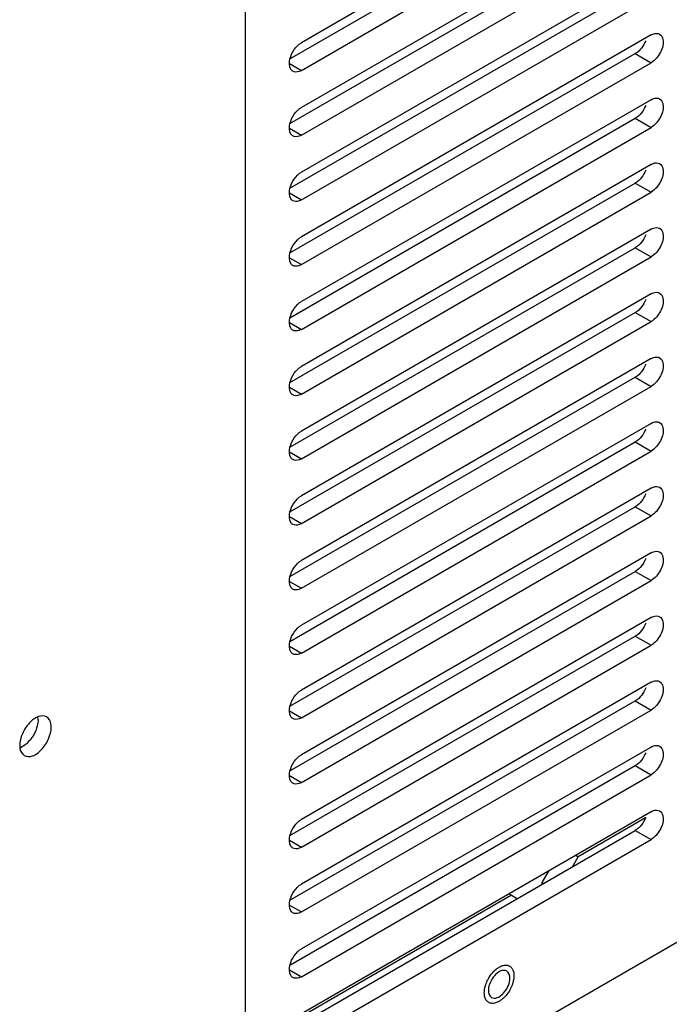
# Model space of a CAD drawing. Header units: inches. Extents: x 0 to 34, y 0 to 22.
# Tile 80 of 127: x 5.848 to 6.278, y 14.059 to 14.711. Entities that reach past the tile are written whole.
import ezdxf

# ---------------------------------------------------------------- set-up
doc = ezdxf.new("R2010")
doc.units = ezdxf.units.IN
doc.header["$LTSCALE"] = 1.87
doc.header["$MEASUREMENT"] = 0
doc.layers.get('0').update_dxf_attribs({"linetype": 'CONTINUOUS'})
doc.layers.add('02___PRT_ALL_AXES', color=7, linetype='CONTINUOUS')

msp = doc.modelspace()

# ---------------------------------------------------------------- linework, layer by layer
at = {"color": 3, "linetype": 'CONTINUOUS'}
for p, q in [((5.9975, 13.93947), (5.9975, 15.61825)), ((5.86005, 14.24747), (5.85992, 14.24925))]:
    msp.add_line(p, q, dxfattribs=at)
at = {"color": 7, "linetype": 'CONTINUOUS'}
for p, q in [((8.37425, 15.30737), (5.99715, 13.93487)), ((6.17353, 14.13113), (6.0296, 14.04803)), ((6.16535, 14.06084), (6.16365, 14.06002))]:
    msp.add_line(p, q, dxfattribs=at)
for centre, radius, start, end in [((6.17218, 14.07168), 0.01364, 120.02339, 122.84588), ((6.17536, 14.06559), 0.0199, 164.77005, 165.0667), ((6.17914, 14.0642), 0.02394, 150.9603, 152.88834)]:
    msp.add_arc(centre, radius, start, end, dxfattribs=at)
at = {"color": 3, "linetype": 'CONTINUOUS'}
for points, knots in [([(5.8657, 14.2492), (5.86415, 14.25009), (5.85934, 14.24981), (5.85373, 14.2452), (5.84931, 14.23851), (5.84787, 14.23303), (5.84787, 14.23039)], [0, 0, 0, 0, 0.183582, 0.435209, 0.72843, 1, 1, 1, 1]), ([(5.86005, 14.24747), (5.86005, 14.24609), (5.85919, 14.24019), (5.85594, 14.2347), (5.8526, 14.23162)], [0, 0, 0, 0, 0.232562, 1, 1, 1, 1]), ([(5.86875, 14.24245), (5.86875, 14.24319), (5.86858, 14.24569), (5.86724, 14.24831), (5.8657, 14.2492)], [0, 0, 0, 0, 0.295175, 1, 1, 1, 1]), ([(5.85092, 14.22363), (5.85247, 14.22274), (5.85728, 14.22302), (5.86289, 14.22763), (5.86731, 14.23432), (5.86875, 14.23981), (5.86875, 14.24245)], [0, 0, 0, 0, 0.183582, 0.435209, 0.72843, 1, 1, 1, 1]), ([(5.84787, 14.23039), (5.84787, 14.22964), (5.84804, 14.22715), (5.84938, 14.22453), (5.85092, 14.22363)], [0, 0, 0, 0, 0.295175, 1, 1, 1, 1]), ([(5.8526, 14.23162), (5.85224, 14.23128), (5.85084, 14.23009), (5.84926, 14.2291), (5.84801, 14.22861)], [0, 0, 0, 0, 0.269178, 1, 1, 1, 1])]:
    msp.add_open_spline(points, degree=3, knots=knots, dxfattribs=at)
at = {"color": 7, "linetype": 'CONTINUOUS'}
for points, knots in [([(6.16192, 14.0808), (6.16214, 14.08102), (6.16303, 14.08188), (6.16401, 14.08265), (6.16478, 14.08315)], [0, 0, 0, 0, 0.260441, 1, 1, 1, 1]), ([(6.16535, 14.0835), (6.16609, 14.08392), (6.16755, 14.08459), (6.1698, 14.08496), (6.17186, 14.08456), (6.17353, 14.08336), (6.17465, 14.0815), (6.17519, 14.07916), (6.17519, 14.07646), (6.17483, 14.07458), (6.17457, 14.07362)], [0, 0, 0, 0, 0.135408, 0.2535, 0.358905, 0.4612, 0.57145, 0.697154, 0.840606, 1, 1, 1, 1]), ([(6.15822, 14.07582), (6.15847, 14.07628), (6.15954, 14.07806), (6.16083, 14.0797), (6.16192, 14.0808)], [0, 0, 0, 0, 0.254903, 1, 1, 1, 1]), ([(6.15822, 14.06027), (6.15758, 14.06068), (6.15644, 14.06192), (6.15558, 14.06445), (6.15546, 14.06748), (6.15584, 14.06962), (6.15613, 14.07072)], [0, 0, 0, 0, 0.200782, 0.429406, 0.69663, 1, 1, 1, 1]), ([(6.15616, 14.07082), (6.15626, 14.07118), (6.1567, 14.07265), (6.15731, 14.07408), (6.15784, 14.07511)], [0, 0, 0, 0, 0.244102, 1, 1, 1, 1]), ([(6.17457, 14.07362), (6.17422, 14.07229), (6.17323, 14.06968), (6.17111, 14.0661), (6.16849, 14.06306), (6.16642, 14.06145), (6.16535, 14.06084)], [0, 0, 0, 0, 0.25525, 0.517394, 0.770389, 1, 1, 1, 1]), ([(6.16365, 14.06002), (6.16271, 14.05967), (6.16125, 14.05936), (6.15938, 14.05967), (6.15857, 14.06004), (6.15822, 14.06027)], [0, 0, 0, 0, 0.533777, 0.771486, 1, 1, 1, 1])]:
    msp.add_open_spline(points, degree=3, knots=knots, dxfattribs=at)
at = {"layer": '02___PRT_ALL_AXES', "color": 7, "linetype": 'CONTINUOUS'}
for p, q in [((6.26597, 14.82937), (6.03439, 14.69566)), ((6.03439, 14.67729), (6.26597, 14.811)), ((6.26597, 14.78651), (6.03439, 14.6528)), ((6.03439, 14.63443), (6.26597, 14.76814)), ((6.26597, 14.74364), (6.03439, 14.60993)), ((6.03439, 14.59156), (6.26597, 14.72527)), ((6.26597, 14.70078), (6.03439, 14.56707)), ((6.25553, 14.68843), (6.26597, 14.68241)), ((6.02646, 14.68187), (6.03439, 14.67729)), ((6.03439, 14.5487), (6.26597, 14.68241)), ((6.26597, 14.65791), (6.03439, 14.5242)), ((6.25553, 14.64557), (6.26597, 14.63954)), ((6.02646, 14.639), (6.03439, 14.63443)), ((6.03439, 14.50583), (6.26597, 14.63954)), ((6.26597, 14.61505), (6.03439, 14.48134)), ((6.25553, 14.60271), (6.26597, 14.59668)), ((6.02646, 14.59614), (6.03439, 14.59156)), ((6.03439, 14.46297), (6.26597, 14.59668)), ((6.26597, 14.57218), (6.03439, 14.43847)), ((6.25553, 14.55984), (6.26597, 14.55381)), ((6.02646, 14.55327), (6.03439, 14.5487)), ((6.03439, 14.4201), (6.26597, 14.55381)), ((6.26597, 14.52932), (6.03439, 14.39561)), ((6.25553, 14.51698), (6.26597, 14.51095)), ((6.02646, 14.51041), (6.03439, 14.50583)), ((6.03439, 14.37724), (6.26597, 14.51095)), ((6.26597, 14.48645), (6.03439, 14.35274)), ((6.03439, 14.33437), (6.26597, 14.46808)), ((6.25553, 14.47411), (6.26597, 14.46808)), ((6.02646, 14.46754), (6.03439, 14.46297)), ((6.26597, 14.44359), (6.03439, 14.30988)), ((6.25553, 14.43125), (6.26597, 14.42522)), ((6.02646, 14.42468), (6.03439, 14.4201)), ((6.03439, 14.29151), (6.26597, 14.42522)), ((6.26597, 14.40072), (6.03439, 14.26701)), ((6.25553, 14.38838), (6.26597, 14.38235)), ((6.02646, 14.38181), (6.03439, 14.37724)), ((6.03439, 14.24864), (6.26597, 14.38235)), ((6.26597, 14.35786), (6.03439, 14.22415)), ((6.25553, 14.34552), (6.26597, 14.33949)), ((6.02646, 14.33895), (6.03439, 14.33437)), ((6.03439, 14.20578), (6.26597, 14.33949)), ((6.26597, 14.315), (6.03439, 14.18129)), ((6.25553, 14.30265), (6.26597, 14.29662)), ((6.02646, 14.29609), (6.03439, 14.29151)), ((6.03439, 14.16291), (6.26597, 14.29662)), ((6.26597, 14.27213), (6.03439, 14.13842)), ((6.25553, 14.25979), (6.26597, 14.25376)), ((6.02646, 14.25322), (6.03439, 14.24864)), ((6.03439, 14.12005), (6.26597, 14.25376)), ((6.26597, 14.22927), (6.03439, 14.09556)), ((6.25553, 14.21692), (6.26597, 14.2109)), ((6.02646, 14.21036), (6.03439, 14.20578)), ((6.03439, 14.07719), (6.26597, 14.2109)), ((6.26597, 14.1864), (6.03439, 14.05269)), ((6.26231, 14.18239), (6.21772, 14.15665)), ((6.03439, 14.03432), (6.26597, 14.16803)), ((6.25553, 14.17406), (6.26597, 14.16803)), ((6.02646, 14.16749), (6.03439, 14.16291)), ((6.2139, 14.15002), (6.21772, 14.15665)), ((6.21608, 14.1576), (6.21772, 14.15665)), ((6.19389, 14.13947), (6.19476, 14.13897)), ((6.17189, 14.13208), (6.17353, 14.13113)), ((6.17353, 14.13113), (6.17736, 14.12892)), ((6.02646, 14.12463), (6.03439, 14.12005)), ((6.02646, 14.08176), (6.03439, 14.07719))]:
    msp.add_line(p, q, dxfattribs=at)
at = {"layer": '02___PRT_ALL_AXES', "color": 3, "linetype": 'CONTINUOUS'}
for p, q in [((6.02686, 14.685), (6.25553, 14.81703)), ((6.02686, 14.64213), (6.25553, 14.77416)), ((6.02686, 14.59927), (6.25553, 14.7313)), ((6.02686, 14.5564), (6.25553, 14.68843)), ((6.02686, 14.51354), (6.25553, 14.64557)), ((6.02686, 14.47067), (6.25553, 14.60271)), ((6.02686, 14.42781), (6.25553, 14.55984)), ((6.02686, 14.38495), (6.25553, 14.51698)), ((6.02686, 14.34208), (6.25553, 14.47411)), ((6.02686, 14.29922), (6.25553, 14.43125)), ((6.02686, 14.25635), (6.25553, 14.38838)), ((6.02686, 14.21349), (6.25553, 14.34552)), ((6.02686, 14.17062), (6.25553, 14.30265)), ((6.02686, 14.12776), (6.25553, 14.25979)), ((6.02686, 14.08489), (6.25553, 14.21692)), ((6.02686, 14.04203), (6.25553, 14.17406)), ((6.19389, 14.13947), (6.19849, 14.14744)), ((6.19389, 14.13847), (6.19389, 14.13947))]:
    msp.add_line(p, q, dxfattribs=at)
for points in [[(6.26241, 14.69699), (6.26109, 14.69358), (6.2587, 14.69027), (6.25553, 14.68843)], [(6.26241, 14.65413), (6.26109, 14.65072), (6.2587, 14.6474), (6.25553, 14.64557)], [(6.26241, 14.61126), (6.26109, 14.60785), (6.2587, 14.60454), (6.25553, 14.60271)], [(6.26241, 14.5684), (6.26109, 14.56499), (6.2587, 14.56167), (6.25553, 14.55984)], [(6.26241, 14.52553), (6.26109, 14.52212), (6.2587, 14.51881), (6.25553, 14.51698)], [(6.26241, 14.48267), (6.26109, 14.47926), (6.2587, 14.47594), (6.25553, 14.47411)], [(6.26241, 14.43981), (6.26109, 14.43639), (6.2587, 14.43308), (6.25553, 14.43125)], [(6.26241, 14.39694), (6.26109, 14.39353), (6.2587, 14.39021), (6.25553, 14.38838)], [(6.26241, 14.35408), (6.26109, 14.35066), (6.2587, 14.34735), (6.25553, 14.34552)], [(6.26241, 14.31121), (6.26109, 14.3078), (6.2587, 14.30448), (6.25553, 14.30265)], [(6.26241, 14.26835), (6.26109, 14.26493), (6.2587, 14.26162), (6.25553, 14.25979)], [(6.26241, 14.22548), (6.26109, 14.22207), (6.2587, 14.21875), (6.25553, 14.21692)], [(6.26241, 14.18262), (6.26109, 14.1792), (6.2587, 14.17589), (6.25553, 14.17406)]]:
    msp.add_open_spline(points, degree=3, dxfattribs=at)
at = {"layer": '02___PRT_ALL_AXES', "color": 7, "linetype": 'CONTINUOUS'}
for points, knots in [([(6.26597, 14.70078), (6.26646, 14.70106), (6.26818, 14.7019), (6.27042, 14.70201), (6.2716, 14.70133)], [0, 0, 0, 0, 0.294652, 1, 1, 1, 1]), ([(6.2716, 14.70133), (6.27278, 14.70065), (6.2749, 14.69629), (6.27252, 14.68887), (6.26864, 14.68395), (6.26597, 14.68241)], [0, 0, 0, 0, 0.184855, 0.580757, 1, 1, 1, 1]), ([(6.02876, 14.67674), (6.02823, 14.67704), (6.02607, 14.67922), (6.02628, 14.68272), (6.02684, 14.68499)], [0, 0, 0, 0, 0.205621, 1, 1, 1, 1]), ([(6.03439, 14.67729), (6.0339, 14.67701), (6.03218, 14.67617), (6.02994, 14.67605), (6.02876, 14.67674)], [0, 0, 0, 0, 0.294652, 1, 1, 1, 1]), ([(6.26597, 14.65791), (6.26646, 14.6582), (6.26818, 14.65904), (6.27042, 14.65915), (6.2716, 14.65847)], [0, 0, 0, 0, 0.294652, 1, 1, 1, 1]), ([(6.2716, 14.65847), (6.27278, 14.65778), (6.2749, 14.65343), (6.27252, 14.64601), (6.26864, 14.64108), (6.26597, 14.63954)], [0, 0, 0, 0, 0.184855, 0.580757, 1, 1, 1, 1]), ([(6.02876, 14.63387), (6.02823, 14.63418), (6.02607, 14.63636), (6.02628, 14.63986), (6.02684, 14.64213)], [0, 0, 0, 0, 0.205621, 1, 1, 1, 1]), ([(6.03439, 14.63443), (6.0339, 14.63414), (6.03218, 14.6333), (6.02994, 14.63319), (6.02876, 14.63387)], [0, 0, 0, 0, 0.294652, 1, 1, 1, 1]), ([(6.26597, 14.61505), (6.26646, 14.61533), (6.26818, 14.61617), (6.27042, 14.61628), (6.2716, 14.6156)], [0, 0, 0, 0, 0.294652, 1, 1, 1, 1]), ([(6.2716, 14.6156), (6.27278, 14.61492), (6.2749, 14.61056), (6.27252, 14.60314), (6.26864, 14.59822), (6.26597, 14.59668)], [0, 0, 0, 0, 0.184855, 0.580757, 1, 1, 1, 1]), ([(6.02876, 14.59101), (6.02823, 14.59131), (6.02607, 14.59349), (6.02628, 14.59699), (6.02684, 14.59926)], [0, 0, 0, 0, 0.205621, 1, 1, 1, 1]), ([(6.03439, 14.59156), (6.0339, 14.59128), (6.03218, 14.59044), (6.02994, 14.59033), (6.02876, 14.59101)], [0, 0, 0, 0, 0.294652, 1, 1, 1, 1]), ([(6.26597, 14.57218), (6.26646, 14.57247), (6.26818, 14.57331), (6.27042, 14.57342), (6.2716, 14.57274)], [0, 0, 0, 0, 0.294652, 1, 1, 1, 1]), ([(6.2716, 14.57274), (6.27278, 14.57205), (6.2749, 14.5677), (6.27252, 14.56028), (6.26864, 14.55535), (6.26597, 14.55381)], [0, 0, 0, 0, 0.184855, 0.580757, 1, 1, 1, 1]), ([(6.02876, 14.54814), (6.02823, 14.54845), (6.02607, 14.55063), (6.02628, 14.55413), (6.02684, 14.5564)], [0, 0, 0, 0, 0.205621, 1, 1, 1, 1]), ([(6.03439, 14.5487), (6.0339, 14.54841), (6.03218, 14.54757), (6.02994, 14.54746), (6.02876, 14.54814)], [0, 0, 0, 0, 0.294652, 1, 1, 1, 1]), ([(6.26597, 14.52932), (6.26646, 14.5296), (6.26818, 14.53044), (6.27042, 14.53056), (6.2716, 14.52987)], [0, 0, 0, 0, 0.294652, 1, 1, 1, 1]), ([(6.2716, 14.52987), (6.27278, 14.52919), (6.2749, 14.52483), (6.27252, 14.51741), (6.26864, 14.51249), (6.26597, 14.51095)], [0, 0, 0, 0, 0.184855, 0.580757, 1, 1, 1, 1]), ([(6.02876, 14.50528), (6.02823, 14.50558), (6.02607, 14.50776), (6.02628, 14.51126), (6.02684, 14.51353)], [0, 0, 0, 0, 0.205621, 1, 1, 1, 1]), ([(6.03439, 14.50583), (6.0339, 14.50555), (6.03218, 14.50471), (6.02994, 14.5046), (6.02876, 14.50528)], [0, 0, 0, 0, 0.294652, 1, 1, 1, 1]), ([(6.26597, 14.48645), (6.26646, 14.48674), (6.26818, 14.48758), (6.27042, 14.48769), (6.2716, 14.48701)], [0, 0, 0, 0, 0.294652, 1, 1, 1, 1]), ([(6.2716, 14.48701), (6.27278, 14.48633), (6.2749, 14.48197), (6.27252, 14.47455), (6.26864, 14.46962), (6.26597, 14.46808)], [0, 0, 0, 0, 0.184855, 0.580757, 1, 1, 1, 1]), ([(6.02876, 14.46242), (6.02823, 14.46272), (6.02607, 14.4649), (6.02628, 14.4684), (6.02684, 14.47067)], [0, 0, 0, 0, 0.205621, 1, 1, 1, 1]), ([(6.03439, 14.46297), (6.0339, 14.46268), (6.03218, 14.46184), (6.02994, 14.46173), (6.02876, 14.46242)], [0, 0, 0, 0, 0.294652, 1, 1, 1, 1]), ([(6.26597, 14.44359), (6.26646, 14.44387), (6.26818, 14.44471), (6.27042, 14.44483), (6.2716, 14.44414)], [0, 0, 0, 0, 0.294652, 1, 1, 1, 1]), ([(6.2716, 14.44414), (6.27278, 14.44346), (6.2749, 14.43911), (6.27252, 14.43168), (6.26864, 14.42676), (6.26597, 14.42522)], [0, 0, 0, 0, 0.184855, 0.580757, 1, 1, 1, 1]), ([(6.02876, 14.41955), (6.02823, 14.41985), (6.02607, 14.42203), (6.02628, 14.42553), (6.02684, 14.42781)], [0, 0, 0, 0, 0.205621, 1, 1, 1, 1]), ([(6.03439, 14.4201), (6.0339, 14.41982), (6.03218, 14.41898), (6.02994, 14.41887), (6.02876, 14.41955)], [0, 0, 0, 0, 0.294652, 1, 1, 1, 1]), ([(6.26597, 14.40072), (6.26646, 14.40101), (6.26818, 14.40185), (6.27042, 14.40196), (6.2716, 14.40128)], [0, 0, 0, 0, 0.294652, 1, 1, 1, 1]), ([(6.2716, 14.40128), (6.27278, 14.4006), (6.2749, 14.39624), (6.27252, 14.38882), (6.26864, 14.38389), (6.26597, 14.38235)], [0, 0, 0, 0, 0.184855, 0.580757, 1, 1, 1, 1]), ([(6.02876, 14.37669), (6.02823, 14.37699), (6.02607, 14.37917), (6.02628, 14.38267), (6.02684, 14.38494)], [0, 0, 0, 0, 0.205621, 1, 1, 1, 1]), ([(6.03439, 14.37724), (6.0339, 14.37695), (6.03218, 14.37611), (6.02994, 14.376), (6.02876, 14.37669)], [0, 0, 0, 0, 0.294652, 1, 1, 1, 1]), ([(6.26597, 14.35786), (6.26646, 14.35814), (6.26818, 14.35899), (6.27042, 14.3591), (6.2716, 14.35841)], [0, 0, 0, 0, 0.294652, 1, 1, 1, 1]), ([(6.2716, 14.35841), (6.27278, 14.35773), (6.2749, 14.35338), (6.27252, 14.34595), (6.26864, 14.34103), (6.26597, 14.33949)], [0, 0, 0, 0, 0.184855, 0.580757, 1, 1, 1, 1]), ([(6.02876, 14.33382), (6.02823, 14.33413), (6.02607, 14.3363), (6.02628, 14.3398), (6.02684, 14.34208)], [0, 0, 0, 0, 0.205621, 1, 1, 1, 1]), ([(6.03439, 14.33437), (6.0339, 14.33409), (6.03218, 14.33325), (6.02994, 14.33314), (6.02876, 14.33382)], [0, 0, 0, 0, 0.294652, 1, 1, 1, 1]), ([(6.26597, 14.315), (6.26646, 14.31528), (6.26818, 14.31612), (6.27042, 14.31623), (6.2716, 14.31555)], [0, 0, 0, 0, 0.294652, 1, 1, 1, 1]), ([(6.2716, 14.31555), (6.27278, 14.31487), (6.2749, 14.31051), (6.27252, 14.30309), (6.26864, 14.29817), (6.26597, 14.29662)], [0, 0, 0, 0, 0.184855, 0.580757, 1, 1, 1, 1]), ([(6.02876, 14.29096), (6.02823, 14.29126), (6.02607, 14.29344), (6.02628, 14.29694), (6.02684, 14.29921)], [0, 0, 0, 0, 0.205621, 1, 1, 1, 1]), ([(6.03439, 14.29151), (6.0339, 14.29122), (6.03218, 14.29038), (6.02994, 14.29027), (6.02876, 14.29096)], [0, 0, 0, 0, 0.294652, 1, 1, 1, 1]), ([(6.26597, 14.27213), (6.26646, 14.27242), (6.26818, 14.27326), (6.27042, 14.27337), (6.2716, 14.27268)], [0, 0, 0, 0, 0.294652, 1, 1, 1, 1]), ([(6.2716, 14.27268), (6.27278, 14.272), (6.2749, 14.26765), (6.27252, 14.26022), (6.26864, 14.2553), (6.26597, 14.25376)], [0, 0, 0, 0, 0.184855, 0.580757, 1, 1, 1, 1]), ([(6.02876, 14.24809), (6.02823, 14.2484), (6.02607, 14.25058), (6.02628, 14.25407), (6.02684, 14.25635)], [0, 0, 0, 0, 0.205621, 1, 1, 1, 1]), ([(6.03439, 14.24864), (6.0339, 14.24836), (6.03218, 14.24752), (6.02994, 14.24741), (6.02876, 14.24809)], [0, 0, 0, 0, 0.294652, 1, 1, 1, 1]), ([(6.26597, 14.22927), (6.26646, 14.22955), (6.26818, 14.23039), (6.27042, 14.2305), (6.2716, 14.22982)], [0, 0, 0, 0, 0.294652, 1, 1, 1, 1]), ([(6.2716, 14.22982), (6.27278, 14.22914), (6.2749, 14.22478), (6.27252, 14.21736), (6.26864, 14.21244), (6.26597, 14.2109)], [0, 0, 0, 0, 0.184855, 0.580757, 1, 1, 1, 1]), ([(6.02876, 14.20523), (6.02823, 14.20553), (6.02607, 14.20771), (6.02628, 14.21121), (6.02684, 14.21348)], [0, 0, 0, 0, 0.205621, 1, 1, 1, 1]), ([(6.03439, 14.20578), (6.0339, 14.20549), (6.03218, 14.20465), (6.02994, 14.20454), (6.02876, 14.20523)], [0, 0, 0, 0, 0.294652, 1, 1, 1, 1]), ([(6.26597, 14.1864), (6.26646, 14.18669), (6.26818, 14.18753), (6.27042, 14.18764), (6.2716, 14.18695)], [0, 0, 0, 0, 0.294652, 1, 1, 1, 1]), ([(6.2716, 14.18695), (6.27278, 14.18627), (6.2749, 14.18192), (6.27252, 14.1745), (6.26864, 14.16957), (6.26597, 14.16803)], [0, 0, 0, 0, 0.184855, 0.580757, 1, 1, 1, 1]), ([(6.02876, 14.16236), (6.02823, 14.16267), (6.02607, 14.16485), (6.02628, 14.16834), (6.02684, 14.17062)], [0, 0, 0, 0, 0.205621, 1, 1, 1, 1]), ([(6.03439, 14.16291), (6.0339, 14.16263), (6.03218, 14.16179), (6.02994, 14.16168), (6.02876, 14.16236)], [0, 0, 0, 0, 0.294652, 1, 1, 1, 1]), ([(6.02876, 14.1195), (6.02823, 14.1198), (6.02607, 14.12198), (6.02628, 14.12548), (6.02684, 14.12775)], [0, 0, 0, 0, 0.205621, 1, 1, 1, 1]), ([(6.03439, 14.12005), (6.0339, 14.11977), (6.03218, 14.11892), (6.02994, 14.11881), (6.02876, 14.1195)], [0, 0, 0, 0, 0.294652, 1, 1, 1, 1]), ([(6.02876, 14.07663), (6.02823, 14.07694), (6.02607, 14.07912), (6.02628, 14.08261), (6.02684, 14.08489)], [0, 0, 0, 0, 0.205621, 1, 1, 1, 1]), ([(6.03439, 14.07719), (6.0339, 14.0769), (6.03218, 14.07606), (6.02994, 14.07595), (6.02876, 14.07663)], [0, 0, 0, 0, 0.294652, 1, 1, 1, 1]), ([(6.1704, 14.0809), (6.16976, 14.08127), (6.16572, 14.08191), (6.16246, 14.07844), (6.16078, 14.07584)], [0, 0, 0, 0, 0.192863, 1, 1, 1, 1]), ([(6.16031, 14.06343), (6.16087, 14.06311), (6.16426, 14.0624), (6.16727, 14.06504), (6.16892, 14.06709)], [0, 0, 0, 0, 0.19781, 1, 1, 1, 1])]:
    msp.add_open_spline(points, degree=3, knots=knots, dxfattribs=at)
for points in [[(6.02684, 14.68499), (6.02788, 14.68922), (6.03062, 14.69348), (6.03439, 14.69566)], [(6.02684, 14.64213), (6.02788, 14.64636), (6.03062, 14.65062), (6.03439, 14.6528)], [(6.02684, 14.59926), (6.02788, 14.6035), (6.03062, 14.60775), (6.03439, 14.60993)], [(6.02684, 14.5564), (6.02788, 14.56063), (6.03062, 14.56489), (6.03439, 14.56707)], [(6.02684, 14.51353), (6.02788, 14.51777), (6.03062, 14.52202), (6.03439, 14.5242)], [(6.02684, 14.47067), (6.02788, 14.4749), (6.03062, 14.47916), (6.03439, 14.48134)], [(6.02684, 14.42781), (6.02788, 14.43204), (6.03062, 14.43629), (6.03439, 14.43847)], [(6.02684, 14.38494), (6.02788, 14.38917), (6.03062, 14.39343), (6.03439, 14.39561)], [(6.02684, 14.34208), (6.02788, 14.34631), (6.03062, 14.35057), (6.03439, 14.35274)], [(6.02684, 14.29921), (6.02788, 14.30344), (6.03062, 14.3077), (6.03439, 14.30988)], [(6.02684, 14.25635), (6.02788, 14.26058), (6.03062, 14.26484), (6.03439, 14.26701)], [(6.02684, 14.21348), (6.02788, 14.21771), (6.03062, 14.22197), (6.03439, 14.22415)], [(6.02684, 14.17062), (6.02788, 14.17485), (6.03062, 14.17911), (6.03439, 14.18129)], [(6.02684, 14.12775), (6.02788, 14.13198), (6.03062, 14.13624), (6.03439, 14.13842)], [(6.02684, 14.08489), (6.02788, 14.08912), (6.03062, 14.09338), (6.03439, 14.09556)], [(6.17249, 14.07629), (6.17249, 14.07798), (6.17186, 14.08006), (6.1704, 14.0809)], [(6.16078, 14.07584), (6.15929, 14.07355), (6.15822, 14.07078), (6.15822, 14.06805)], [(6.16892, 14.06709), (6.17098, 14.06965), (6.17249, 14.073), (6.17249, 14.07629)], [(6.15822, 14.06805), (6.15822, 14.06636), (6.15885, 14.06427), (6.16031, 14.06343)]]:
    msp.add_open_spline(points, degree=3, dxfattribs=at)

doc.saveas('drawing.dxf')
